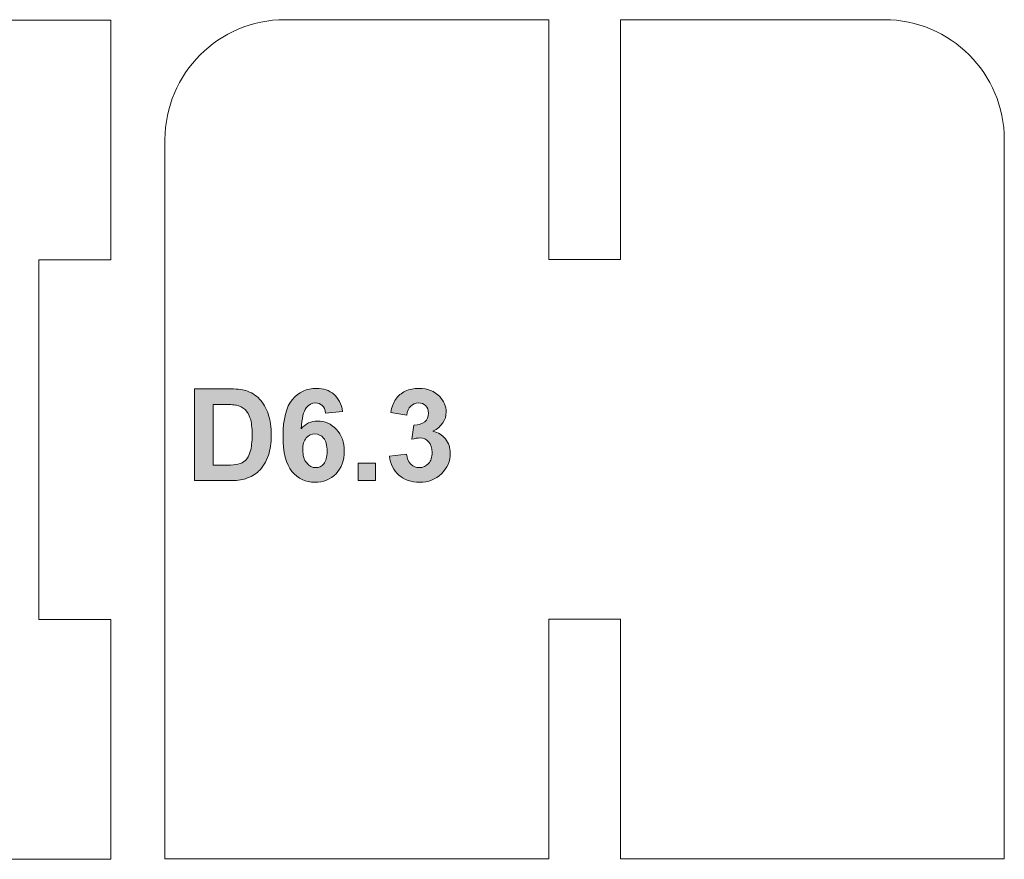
# Model space of a CAD drawing. Header units: millimetres. Extents: x 4 to 594, y -297 to -6.
# Tile 132 of 134: x 502 to 543, y -59 to -24. Entities that reach past the tile are written whole.
import ezdxf

# ---------------------------------------------------------------- set-up
doc = ezdxf.new("R2010")
doc.units = ezdxf.units.MM
doc.header["$MEASUREMENT"] = 0
doc.layers.add('Layer 1', color=7, linetype='Continuous', lineweight=0)

# ---------------------------------------------------------------- blocks, each defined once
blk = doc.blocks.new('Block_32')
at = {"layer": 'Layer 1', "true_color": 0x010101, "transparency": 33554687}
h = blk.add_hatch(color=18, dxfattribs=at)
edge = h.paths.add_edge_path()
edge.add_spline(control_points=[(509.653, -39.823), (509.653, -39.823), (509.653, -42.355), (509.653, -42.355), (509.653, -42.355), (510.227, -42.355), (510.227, -42.355), (510.442, -42.355), (510.597, -42.343), (510.692, -42.319), (510.818, -42.288), (510.921, -42.234), (511.003, -42.159), (511.086, -42.085), (511.153, -41.962), (511.204, -41.791), (511.257, -41.62), (511.283, -41.385), (511.283, -41.09), (511.283, -40.794), (511.257, -40.568), (511.204, -40.409), (511.153, -40.251), (511.08, -40.128), (510.986, -40.039), (510.893, -39.951), (510.774, -39.89), (510.63, -39.859), (510.523, -39.835), (510.312, -39.823), (509.999, -39.823), (509.999, -39.823), (509.653, -39.823), (509.653, -39.823)], knot_values=[0, 0, 0, 0, 1, 1, 1, 2, 2, 2, 3, 3, 3, 4, 4, 4, 5, 5, 5, 6, 6, 6, 7, 7, 7, 8, 8, 8, 9, 9, 9, 10, 10, 10, 11, 11, 11, 11], degree=3, periodic=0)
edge = h.paths.add_edge_path()
edge.add_spline(control_points=[(508.878, -39.176), (508.878, -39.176), (510.287, -39.176), (510.287, -39.176), (510.605, -39.176), (510.847, -39.2), (511.014, -39.249), (511.237, -39.315), (511.43, -39.433), (511.589, -39.602), (511.749, -39.77), (511.871, -39.977), (511.954, -40.222), (512.037, -40.466), (512.079, -40.767), (512.079, -41.125), (512.079, -41.441), (512.04, -41.711), (511.961, -41.939), (511.866, -42.218), (511.73, -42.444), (511.553, -42.615), (511.419, -42.746), (511.238, -42.848), (511.011, -42.921), (510.841, -42.975), (510.614, -43.002), (510.329, -43.002), (510.329, -43.002), (508.878, -43.002), (508.878, -43.002), (508.878, -43.002), (508.878, -39.176), (508.878, -39.176), (508.878, -39.176), (508.878, -39.176), (508.878, -39.176)], knot_values=[0, 0, 0, 0, 1, 1, 1, 2, 2, 2, 3, 3, 3, 4, 4, 4, 5, 5, 5, 6, 6, 6, 7, 7, 7, 8, 8, 8, 9, 9, 9, 10, 10, 10, 11, 11, 11, 12, 12, 12, 12], degree=3, periodic=0)
h = blk.add_hatch(color=18, dxfattribs=at)
edge = h.paths.add_edge_path()
edge.add_spline(control_points=[(513.394, -41.714), (513.394, -41.953), (513.449, -42.137), (513.559, -42.267), (513.669, -42.397), (513.793, -42.462), (513.935, -42.462), (514.07, -42.462), (514.183, -42.409), (514.274, -42.303), (514.364, -42.196), (514.41, -42.021), (514.41, -41.779), (514.41, -41.53), (514.361, -41.347), (514.263, -41.231), (514.165, -41.115), (514.044, -41.057), (513.898, -41.057), (513.757, -41.057), (513.638, -41.112), (513.54, -41.223), (513.443, -41.334), (513.394, -41.498), (513.394, -41.714)], knot_values=[0, 0, 0, 0, 1, 1, 1, 2, 2, 2, 3, 3, 3, 4, 4, 4, 5, 5, 5, 6, 6, 6, 7, 7, 7, 8, 8, 8, 8], degree=3, periodic=0)
edge = h.paths.add_edge_path()
edge.add_spline(control_points=[(515.056, -40.113), (515.056, -40.113), (514.345, -40.191), (514.345, -40.191), (514.328, -40.045), (514.283, -39.938), (514.21, -39.868), (514.137, -39.799), (514.043, -39.764), (513.926, -39.764), (513.771, -39.764), (513.64, -39.833), (513.533, -39.972), (513.426, -40.111), (513.36, -40.401), (513.332, -40.841), (513.514, -40.625), (513.741, -40.517), (514.012, -40.517), (514.318, -40.517), (514.58, -40.634), (514.799, -40.867), (515.017, -41.101), (515.126, -41.402), (515.126, -41.772), (515.126, -42.164), (515.011, -42.479), (514.781, -42.716), (514.551, -42.953), (514.256, -43.071), (513.897, -43.071), (513.511, -43.071), (513.193, -42.921), (512.945, -42.62), (512.696, -42.319), (512.571, -41.826), (512.571, -41.141), (512.571, -40.438), (512.701, -39.931), (512.961, -39.62), (513.22, -39.31), (513.556, -39.155), (513.97, -39.155), (514.261, -39.155), (514.501, -39.237), (514.692, -39.4), (514.882, -39.563), (515.004, -39.801), (515.056, -40.113), (515.056, -40.113), (515.056, -40.113), (515.056, -40.113)], knot_values=[0, 0, 0, 0, 1, 1, 1, 2, 2, 2, 3, 3, 3, 4, 4, 4, 5, 5, 5, 6, 6, 6, 7, 7, 7, 8, 8, 8, 9, 9, 9, 10, 10, 10, 11, 11, 11, 12, 12, 12, 13, 13, 13, 14, 14, 14, 15, 15, 15, 16, 16, 16, 17, 17, 17, 17], degree=3, periodic=0)
h = blk.add_hatch(color=18, dxfattribs=at)
edge = h.paths.add_edge_path()
edge.add_spline(control_points=[(517.006, -41.988), (517.006, -41.988), (517.717, -41.901), (517.717, -41.901), (517.739, -42.083), (517.8, -42.222), (517.899, -42.318), (517.998, -42.414), (518.117, -42.462), (518.257, -42.462), (518.407, -42.462), (518.534, -42.404), (518.637, -42.289), (518.739, -42.175), (518.791, -42.02), (518.791, -41.824), (518.791, -41.639), (518.742, -41.492), (518.643, -41.385), (518.544, -41.277), (518.424, -41.223), (518.282, -41.223), (518.188, -41.223), (518.077, -41.241), (517.947, -41.278), (517.947, -41.278), (518.028, -40.683), (518.028, -40.683), (518.226, -40.688), (518.376, -40.645), (518.48, -40.553), (518.584, -40.462), (518.636, -40.34), (518.636, -40.188), (518.636, -40.059), (518.598, -39.956), (518.521, -39.879), (518.445, -39.802), (518.343, -39.764), (518.216, -39.764), (518.09, -39.764), (517.983, -39.807), (517.895, -39.895), (517.806, -39.982), (517.753, -40.109), (517.733, -40.277), (517.733, -40.277), (517.06, -40.162), (517.06, -40.162), (517.107, -39.929), (517.177, -39.742), (517.273, -39.603), (517.367, -39.464), (517.5, -39.354), (517.669, -39.274), (517.838, -39.195), (518.029, -39.155), (518.239, -39.155), (518.599, -39.155), (518.887, -39.269), (519.105, -39.5), (519.284, -39.689), (519.374, -39.903), (519.374, -40.141), (519.374, -40.477), (519.19, -40.747), (518.822, -40.947), (519.041, -40.995), (519.216, -41.1), (519.348, -41.264), (519.479, -41.427), (519.545, -41.625), (519.545, -41.857), (519.545, -42.192), (519.422, -42.479), (519.177, -42.716), (518.932, -42.953), (518.627, -43.071), (518.262, -43.071), (517.917, -43.071), (517.63, -42.972), (517.403, -42.771), (517.175, -42.572), (517.043, -42.311), (517.006, -41.988)], knot_values=[0, 0, 0, 0, 1, 1, 1, 2, 2, 2, 3, 3, 3, 4, 4, 4, 5, 5, 5, 6, 6, 6, 7, 7, 7, 8, 8, 8, 9, 9, 9, 10, 10, 10, 11, 11, 11, 12, 12, 12, 13, 13, 13, 14, 14, 14, 15, 15, 15, 16, 16, 16, 17, 17, 17, 18, 18, 18, 19, 19, 19, 20, 20, 20, 21, 21, 21, 22, 22, 22, 23, 23, 23, 24, 24, 24, 25, 25, 25, 26, 26, 26, 27, 27, 27, 28, 28, 28, 28], degree=3, periodic=0)
blk.add_hatch(color=18, dxfattribs=at).paths.add_polyline_path([(515.698, -43.002), (515.698, -42.27), (516.43, -42.27), (516.43, -43.002)])
at = {"layer": 'Layer 1', "color": 240, "lineweight": 0, "true_color": 0xed2224}
blk.add_lwpolyline([(432.311, -23.795), (502.385, -23.795), (505.385, -23.795), (505.385, -33.795), (502.385, -33.795), (502.385, -48.795), (505.385, -48.795), (505.385, -58.795), (502.385, -58.795), (440.793, -58.795), (440.793, -38.795), (390.793, -38.795), (390.793, -30.331)], dxfattribs=at)
at = {"layer": 'Layer 1'}
blk.add_lwpolyline([(515.698, -43.002), (515.698, -42.27), (516.43, -42.27), (516.43, -43.002)], close=True, dxfattribs=at)
at = {"layer": 'Layer 1', "color": 240, "lineweight": 0, "true_color": 0xed2224}
blk.add_open_spline([(512.648, -23.78), (512.648, -23.78), (523.648, -23.78), (523.648, -23.78), (523.648, -23.78), (523.648, -33.78), (523.648, -33.78), (523.648, -33.78), (526.648, -33.78), (526.648, -33.78), (526.648, -33.78), (526.648, -23.78), (526.648, -23.78), (526.648, -23.78), (537.648, -23.78), (537.648, -23.78), (540.398, -23.78), (542.648, -26.03), (542.648, -28.78), (542.648, -28.78), (542.648, -58.78), (542.648, -58.78), (542.648, -58.78), (526.648, -58.78), (526.648, -58.78), (526.648, -58.78), (526.648, -48.78), (526.648, -48.78), (526.648, -48.78), (523.648, -48.78), (523.648, -48.78), (523.648, -48.78), (523.648, -58.78), (523.648, -58.78), (523.648, -58.78), (507.648, -58.78), (507.648, -58.78), (507.648, -58.78), (507.648, -28.78), (507.648, -28.78), (507.648, -26.03), (509.898, -23.78), (512.648, -23.78)], degree=3, knots=[0, 0, 0, 0, 1, 1, 1, 2, 2, 2, 3, 3, 3, 4, 4, 4, 5, 5, 5, 6, 6, 6, 7, 7, 7, 8, 8, 8, 9, 9, 9, 10, 10, 10, 11, 11, 11, 12, 12, 12, 13, 13, 13, 14, 14, 14, 14], dxfattribs=at)
at = {"layer": 'Layer 1'}
for points, knots in [([(508.878, -39.176), (508.878, -39.176), (510.287, -39.176), (510.287, -39.176), (510.605, -39.176), (510.847, -39.2), (511.014, -39.249), (511.237, -39.315), (511.43, -39.433), (511.589, -39.602), (511.749, -39.77), (511.871, -39.977), (511.954, -40.222), (512.037, -40.466), (512.079, -40.767), (512.079, -41.125), (512.079, -41.441), (512.04, -41.711), (511.961, -41.939), (511.866, -42.218), (511.73, -42.444), (511.553, -42.615), (511.419, -42.746), (511.238, -42.848), (511.011, -42.921), (510.841, -42.975), (510.614, -43.002), (510.329, -43.002), (510.329, -43.002), (508.878, -43.002), (508.878, -43.002), (508.878, -43.002), (508.878, -39.176), (508.878, -39.176), (508.878, -39.176), (508.878, -39.176), (508.878, -39.176)], [0, 0, 0, 0, 1, 1, 1, 2, 2, 2, 3, 3, 3, 4, 4, 4, 5, 5, 5, 6, 6, 6, 7, 7, 7, 8, 8, 8, 9, 9, 9, 10, 10, 10, 11, 11, 11, 12, 12, 12, 12]), ([(515.056, -40.113), (515.056, -40.113), (514.345, -40.191), (514.345, -40.191), (514.328, -40.045), (514.283, -39.938), (514.21, -39.868), (514.137, -39.799), (514.043, -39.764), (513.926, -39.764), (513.771, -39.764), (513.64, -39.833), (513.533, -39.972), (513.426, -40.111), (513.36, -40.401), (513.332, -40.841), (513.514, -40.625), (513.741, -40.517), (514.012, -40.517), (514.318, -40.517), (514.58, -40.634), (514.799, -40.867), (515.017, -41.101), (515.126, -41.402), (515.126, -41.772), (515.126, -42.164), (515.011, -42.479), (514.781, -42.716), (514.551, -42.953), (514.256, -43.071), (513.897, -43.071), (513.511, -43.071), (513.193, -42.921), (512.945, -42.62), (512.696, -42.319), (512.571, -41.826), (512.571, -41.141), (512.571, -40.438), (512.701, -39.931), (512.961, -39.62), (513.22, -39.31), (513.556, -39.155), (513.97, -39.155), (514.261, -39.155), (514.501, -39.237), (514.692, -39.4), (514.882, -39.563), (515.004, -39.801), (515.056, -40.113), (515.056, -40.113), (515.056, -40.113), (515.056, -40.113)], [0, 0, 0, 0, 1, 1, 1, 2, 2, 2, 3, 3, 3, 4, 4, 4, 5, 5, 5, 6, 6, 6, 7, 7, 7, 8, 8, 8, 9, 9, 9, 10, 10, 10, 11, 11, 11, 12, 12, 12, 13, 13, 13, 14, 14, 14, 15, 15, 15, 16, 16, 16, 17, 17, 17, 17]), ([(517.006, -41.988), (517.006, -41.988), (517.717, -41.901), (517.717, -41.901), (517.739, -42.083), (517.8, -42.222), (517.899, -42.318), (517.998, -42.414), (518.117, -42.462), (518.257, -42.462), (518.407, -42.462), (518.534, -42.404), (518.637, -42.289), (518.739, -42.175), (518.791, -42.02), (518.791, -41.824), (518.791, -41.639), (518.742, -41.492), (518.643, -41.385), (518.544, -41.277), (518.424, -41.223), (518.282, -41.223), (518.188, -41.223), (518.077, -41.241), (517.947, -41.278), (517.947, -41.278), (518.028, -40.683), (518.028, -40.683), (518.226, -40.688), (518.376, -40.645), (518.48, -40.553), (518.584, -40.462), (518.636, -40.34), (518.636, -40.188), (518.636, -40.059), (518.598, -39.956), (518.521, -39.879), (518.445, -39.802), (518.343, -39.764), (518.216, -39.764), (518.09, -39.764), (517.983, -39.807), (517.895, -39.895), (517.806, -39.982), (517.753, -40.109), (517.733, -40.277), (517.733, -40.277), (517.06, -40.162), (517.06, -40.162), (517.107, -39.929), (517.177, -39.742), (517.273, -39.603), (517.367, -39.464), (517.5, -39.354), (517.669, -39.274), (517.838, -39.195), (518.029, -39.155), (518.239, -39.155), (518.599, -39.155), (518.887, -39.269), (519.105, -39.5), (519.284, -39.689), (519.374, -39.903), (519.374, -40.141), (519.374, -40.477), (519.19, -40.747), (518.822, -40.947), (519.041, -40.995), (519.216, -41.1), (519.348, -41.264), (519.479, -41.427), (519.545, -41.625), (519.545, -41.857), (519.545, -42.192), (519.422, -42.479), (519.177, -42.716), (518.932, -42.953), (518.627, -43.071), (518.262, -43.071), (517.917, -43.071), (517.63, -42.972), (517.403, -42.771), (517.175, -42.572), (517.043, -42.311), (517.006, -41.988)], [0, 0, 0, 0, 1, 1, 1, 2, 2, 2, 3, 3, 3, 4, 4, 4, 5, 5, 5, 6, 6, 6, 7, 7, 7, 8, 8, 8, 9, 9, 9, 10, 10, 10, 11, 11, 11, 12, 12, 12, 13, 13, 13, 14, 14, 14, 15, 15, 15, 16, 16, 16, 17, 17, 17, 18, 18, 18, 19, 19, 19, 20, 20, 20, 21, 21, 21, 22, 22, 22, 23, 23, 23, 24, 24, 24, 25, 25, 25, 26, 26, 26, 27, 27, 27, 28, 28, 28, 28]), ([(509.653, -39.823), (509.653, -39.823), (509.653, -42.355), (509.653, -42.355), (509.653, -42.355), (510.227, -42.355), (510.227, -42.355), (510.442, -42.355), (510.597, -42.343), (510.692, -42.319), (510.818, -42.288), (510.921, -42.234), (511.003, -42.159), (511.086, -42.085), (511.153, -41.962), (511.204, -41.791), (511.257, -41.62), (511.283, -41.385), (511.283, -41.09), (511.283, -40.794), (511.257, -40.568), (511.204, -40.409), (511.153, -40.251), (511.08, -40.128), (510.986, -40.039), (510.893, -39.951), (510.774, -39.89), (510.63, -39.859), (510.523, -39.835), (510.312, -39.823), (509.999, -39.823), (509.999, -39.823), (509.653, -39.823), (509.653, -39.823)], [0, 0, 0, 0, 1, 1, 1, 2, 2, 2, 3, 3, 3, 4, 4, 4, 5, 5, 5, 6, 6, 6, 7, 7, 7, 8, 8, 8, 9, 9, 9, 10, 10, 10, 11, 11, 11, 11]), ([(513.394, -41.714), (513.394, -41.953), (513.449, -42.137), (513.559, -42.267), (513.669, -42.397), (513.793, -42.462), (513.935, -42.462), (514.07, -42.462), (514.183, -42.409), (514.274, -42.303), (514.364, -42.196), (514.41, -42.021), (514.41, -41.779), (514.41, -41.53), (514.361, -41.347), (514.263, -41.231), (514.165, -41.115), (514.044, -41.057), (513.898, -41.057), (513.757, -41.057), (513.638, -41.112), (513.54, -41.223), (513.443, -41.334), (513.394, -41.498), (513.394, -41.714)], [0, 0, 0, 0, 1, 1, 1, 2, 2, 2, 3, 3, 3, 4, 4, 4, 5, 5, 5, 6, 6, 6, 7, 7, 7, 8, 8, 8, 8])]:
    blk.add_open_spline(points, degree=3, knots=knots, dxfattribs=at)
blk = doc.blocks.new('Block_0')
at = {"layer": 'Layer 1'}
blk.add_blockref('Block_32', (0, 0), dxfattribs=at)

msp = doc.modelspace()

# ---------------------------------------------------------------- block references
at = {"layer": 'Layer 1'}
msp.add_blockref('Block_0', (0, 0), dxfattribs=at)

doc.saveas('drawing.dxf')
